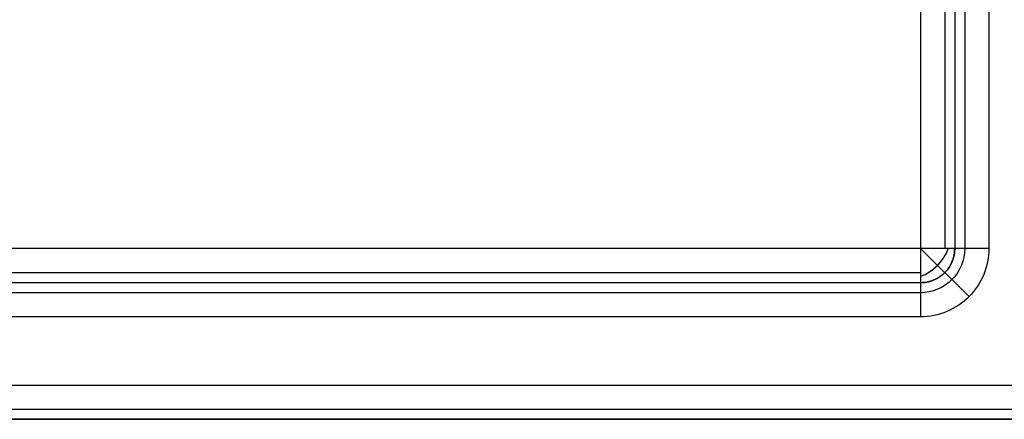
# Model space of a CAD drawing. Header units: millimetres. Extents: x -523 to -383, y 3 to 43.
# Tile 26 of 41: x -387.95 to -385.07, y 3.83 to 5. Entities that reach past the tile are written whole.
import ezdxf

# ---------------------------------------------------------------- set-up
doc = ezdxf.new("R2010")
doc.units = ezdxf.units.MM
doc.header["$MEASUREMENT"] = 0
doc.layers.add('Default', color=7, linetype='Continuous', true_color=0x000000)

msp = doc.modelspace()

# ---------------------------------------------------------------- linework, layer by layer
at = {"layer": 'Default'}
for p, q in [((-385.3135, 41.9258, -46.9014), (-385.3135, 4.3258, -46.9014)), ((-385.3135, 41.9258, -12.2014), (-385.3135, 4.3258, -12.2014)), ((-385.3135, 41.9258, 22.6987), (-385.3135, 4.3258, 22.6987)), ((-385.1135, 41.9258, -44.1014), (-385.1135, 4.3258, -44.1014)), ((-385.1135, 41.9258, -9.4014), (-385.1135, 4.3258, -9.4014)), ((-385.1135, 41.9258, 25.4987), (-385.1135, 4.3258, 25.4987)), ((-385.3135, 4.3258, -46.9014), (-429.0448, 4.3258, -46.9014)), ((-385.3135, 4.3258, -12.2014), (-429.0448, 4.3258, -12.2014)), ((-385.3135, 4.3258, 22.6987), (-429.0448, 4.3258, 22.6987)), ((-385.3135, 4.1258, -44.1014), (-429.0448, 4.1258, -44.1014)), ((-385.3135, 4.1258, -9.4014), (-429.0448, 4.1258, -9.4014)), ((-385.3135, 4.1258, 25.4987), (-429.0448, 4.1258, 25.4987)), ((-429.0448, 3.9258, -47.1014), (-384.9135, 3.9258, -47.1014)), ((-429.0448, 3.9258, -44.1014), (-384.9135, 3.9258, -44.1014)), ((-429.0448, 3.9258, -12.4014), (-384.9135, 3.9258, -12.4014)), ((-429.0448, 3.9258, -9.4014), (-384.9135, 3.9258, -9.4014)), ((-429.0448, 3.9258, 22.4987), (-384.9135, 3.9258, 22.4987)), ((-429.0448, 3.9258, 25.4987), (-384.9135, 3.9258, 25.4987))]:
    msp.add_line(p, q, dxfattribs=at)
at = {"layer": 'Default', "extrusion": (0.503912, -0.503912, 0.701531)}
for centre in [(-269.399, 159.9311, -229.1764), (-269.399, 184.6597, -204.8332), (-269.399, 209.5308, -180.3497)]:
    msp.add_arc(centre, 0.1, 234.9304, 305.0696, dxfattribs=at)
at = {"layer": 'Default', "extrusion": (0.707107, 0.707107, 0)}
for centre in [(275.5166, -46.8014, -269.399), (275.5166, -12.1014, -269.399), (275.5166, 22.7987, -269.399)]:
    msp.add_arc(centre, 0.1, 180, 270, dxfattribs=at)
at = {"layer": 'Default'}
for points in [[(-385.2428, 41.9258, -46.8721), (-385.2428, 23.1258, -46.8721), (-385.2428, 4.3258, -46.8721)], [(-385.2428, 41.9258, -12.1721), (-385.2428, 23.1258, -12.1721), (-385.2428, 4.3258, -12.1721)], [(-385.2428, 41.9258, 22.728), (-385.2428, 23.1258, 22.728), (-385.2428, 4.3258, 22.728)], [(-385.2135, 41.9258, -44.2014), (-385.2135, 23.1258, -44.2014), (-385.2135, 4.3258, -44.2014)], [(-385.2135, 41.9258, -46.8014), (-385.2135, 23.1258, -46.8014), (-385.2135, 4.3258, -46.8014)], [(-385.2135, 41.9258, -45.5014), (-385.2135, 23.1258, -45.5014), (-385.2135, 4.3258, -45.5014)], [(-385.2135, 41.9258, -9.5014), (-385.2135, 23.1258, -9.5014), (-385.2135, 4.3258, -9.5014)], [(-385.2135, 41.9258, -12.1014), (-385.2135, 23.1258, -12.1014), (-385.2135, 4.3258, -12.1014)], [(-385.2135, 41.9258, -10.8014), (-385.2135, 23.1258, -10.8014), (-385.2135, 4.3258, -10.8014)], [(-385.2135, 41.9258, 25.3987), (-385.2135, 23.1258, 25.3987), (-385.2135, 4.3258, 25.3987)], [(-385.2135, 41.9258, 22.7987), (-385.2135, 23.1258, 22.7987), (-385.2135, 4.3258, 22.7987)], [(-385.2135, 41.9258, 24.0987), (-385.2135, 23.1258, 24.0987), (-385.2135, 4.3258, 24.0987)], [(-385.1842, 41.9258, -44.1306), (-385.1842, 23.1258, -44.1306), (-385.1842, 4.3258, -44.1306)], [(-385.1842, 41.9258, -9.4306), (-385.1842, 23.1258, -9.4306), (-385.1842, 4.3258, -9.4306)], [(-385.1842, 41.9258, 25.4694), (-385.1842, 23.1258, 25.4694), (-385.1842, 4.3258, 25.4694)], [(-385.2135, 4.3258, -46.8014), (-385.2135, 4.3258, -45.5014), (-385.2135, 4.3258, -44.2014)], [(-385.2135, 4.3258, -12.1014), (-385.2135, 4.3258, -10.8014), (-385.2135, 4.3258, -9.5014)], [(-385.2135, 4.3258, 22.7987), (-385.2135, 4.3258, 24.0987), (-385.2135, 4.3258, 25.3987)], [(-385.3135, 4.2551, -46.8721), (-407.1791, 4.2551, -46.8721), (-429.0448, 4.2551, -46.8721)], [(-385.3135, 4.2551, -12.1721), (-407.1791, 4.2551, -12.1721), (-429.0448, 4.2551, -12.1721)], [(-385.3135, 4.2551, 22.728), (-407.1791, 4.2551, 22.728), (-429.0448, 4.2551, 22.728)], [(-385.2428, 4.2551, -46.8014), (-385.2428, 4.2551, -45.5014), (-385.2428, 4.2551, -44.2014)], [(-385.2428, 4.2551, -12.1014), (-385.2428, 4.2551, -10.8014), (-385.2428, 4.2551, -9.5014)], [(-385.2428, 4.2551, 22.7987), (-385.2428, 4.2551, 24.0987), (-385.2428, 4.2551, 25.3987)], [(-385.3135, 4.2258, -44.2014), (-407.1791, 4.2258, -44.2014), (-429.0448, 4.2258, -44.2014)], [(-385.3135, 4.2258, -46.8014), (-407.1791, 4.2258, -46.8014), (-429.0448, 4.2258, -46.8014)], [(-385.3135, 4.2258, -45.5014), (-407.1791, 4.2258, -45.5014), (-429.0448, 4.2258, -45.5014)], [(-385.3135, 4.2258, -9.5014), (-407.1791, 4.2258, -9.5014), (-429.0448, 4.2258, -9.5014)], [(-385.3135, 4.2258, -12.1014), (-407.1791, 4.2258, -12.1014), (-429.0448, 4.2258, -12.1014)], [(-385.3135, 4.2258, -10.8014), (-407.1791, 4.2258, -10.8014), (-429.0448, 4.2258, -10.8014)], [(-385.3135, 4.2258, 25.3987), (-407.1791, 4.2258, 25.3987), (-429.0448, 4.2258, 25.3987)], [(-385.3135, 4.2258, 22.7987), (-407.1791, 4.2258, 22.7987), (-429.0448, 4.2258, 22.7987)], [(-385.3135, 4.2258, 24.0987), (-407.1791, 4.2258, 24.0987), (-429.0448, 4.2258, 24.0987)], [(-385.3135, 4.2258, -46.8014), (-385.3135, 4.2258, -45.5014), (-385.3135, 4.2258, -44.2014)], [(-385.3135, 4.2258, -12.1014), (-385.3135, 4.2258, -10.8014), (-385.3135, 4.2258, -9.5014)], [(-385.3135, 4.2258, 22.7987), (-385.3135, 4.2258, 24.0987), (-385.3135, 4.2258, 25.3987)], [(-385.3135, 4.1965, -44.1306), (-407.1791, 4.1965, -44.1306), (-429.0448, 4.1965, -44.1306)], [(-385.3135, 4.1965, -9.4306), (-407.1791, 4.1965, -9.4306), (-429.0448, 4.1965, -9.4306)], [(-385.3135, 4.1965, 25.4694), (-407.1791, 4.1965, 25.4694), (-429.0448, 4.1965, 25.4694)], [(-429.0448, 3.8551, -47.0721), (-406.9791, 3.8551, -47.0721), (-384.9135, 3.8551, -47.0721)], [(-429.0448, 3.8551, -44.1306), (-406.9791, 3.8551, -44.1306), (-384.9135, 3.8551, -44.1306)], [(-429.0448, 3.8551, -12.3721), (-406.9791, 3.8551, -12.3721), (-384.9135, 3.8551, -12.3721)], [(-429.0448, 3.8551, -9.4306), (-406.9791, 3.8551, -9.4306), (-384.9135, 3.8551, -9.4306)], [(-429.0448, 3.8551, 22.528), (-406.9791, 3.8551, 22.528), (-384.9135, 3.8551, 22.528)], [(-429.0448, 3.8551, 25.4694), (-406.9791, 3.8551, 25.4694), (-384.9135, 3.8551, 25.4694)], [(-384.1176, 3.8258, -48.5013), (-453.4173, 3.8258, -48.4301), (-522.717, 3.8258, -48.3588)], [(-384.1176, 3.8258, -13.8013), (-453.4173, 3.8258, -13.7301), (-522.717, 3.8258, -13.6588)], [(-384.1176, 3.8258, 21.0987), (-453.4173, 3.8258, 21.17), (-522.717, 3.8258, 21.2413)], [(-429.0448, 3.8258, -44.2014), (-406.9791, 3.8258, -44.2014), (-384.9135, 3.8258, -44.2014)], [(-429.0448, 3.8258, -47.0014), (-406.9791, 3.8258, -47.0014), (-384.9135, 3.8258, -47.0014)], [(-429.0448, 3.8258, -45.6014), (-406.9791, 3.8258, -45.6014), (-384.9135, 3.8258, -45.6014)], [(-429.0448, 3.8258, -9.5014), (-406.9791, 3.8258, -9.5014), (-384.9135, 3.8258, -9.5014)], [(-429.0448, 3.8258, -12.3014), (-406.9791, 3.8258, -12.3014), (-384.9135, 3.8258, -12.3014)], [(-429.0448, 3.8258, -10.9014), (-406.9791, 3.8258, -10.9014), (-384.9135, 3.8258, -10.9014)], [(-429.0448, 3.8258, 25.3987), (-406.9791, 3.8258, 25.3987), (-384.9135, 3.8258, 25.3987)], [(-429.0448, 3.8258, 22.5987), (-406.9791, 3.8258, 22.5987), (-384.9135, 3.8258, 22.5987)], [(-429.0448, 3.8258, 23.9987), (-406.9791, 3.8258, 23.9987), (-384.9135, 3.8258, 23.9987)]]:
    msp.add_open_spline(points, degree=2, dxfattribs=at)
for points, weights in [([(-385.3135, 4.2258, -46.8014), (-385.2135, 4.2258, -46.8014), (-385.2135, 4.3258, -46.8014)], [1, 0.707106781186, 1]), ([(-385.2135, 4.3258, -46.8014), (-385.2135, 4.3258, -46.9014), (-385.3135, 4.3258, -46.9014)], [1, 0.707106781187, 1]), ([(-385.3135, 4.3258, -46.9014), (-385.3135, 4.2258, -46.9014), (-385.3135, 4.2258, -46.8014)], [1, 0.707106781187, 1]), ([(-385.2135, 4.3258, -45.5014), (-385.2135, 4.2258, -45.5014), (-385.3135, 4.2258, -45.5014)], [1, 0.707106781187, 1]), ([(-385.3135, 4.2258, -12.1014), (-385.2135, 4.2258, -12.1014), (-385.2135, 4.3258, -12.1014)], [1, 0.707106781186, 1]), ([(-385.2135, 4.3258, -12.1014), (-385.2135, 4.3258, -12.2014), (-385.3135, 4.3258, -12.2014)], [1, 0.707106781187, 1]), ([(-385.3135, 4.3258, -12.2014), (-385.3135, 4.2258, -12.2014), (-385.3135, 4.2258, -12.1014)], [1, 0.707106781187, 1]), ([(-385.2135, 4.3258, -10.8014), (-385.2135, 4.2258, -10.8014), (-385.3135, 4.2258, -10.8014)], [1, 0.707106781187, 1]), ([(-385.3135, 4.2258, 22.7987), (-385.2135, 4.2258, 22.7987), (-385.2135, 4.3258, 22.7987)], [1, 0.707106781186, 1]), ([(-385.2135, 4.3258, 22.7987), (-385.2135, 4.3258, 22.6987), (-385.3135, 4.3258, 22.6987)], [1, 0.707106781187, 1]), ([(-385.3135, 4.3258, 22.6987), (-385.3135, 4.2258, 22.6987), (-385.3135, 4.2258, 22.7987)], [1, 0.707106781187, 1]), ([(-385.2135, 4.3258, 24.0987), (-385.2135, 4.2258, 24.0987), (-385.3135, 4.2258, 24.0987)], [1, 0.707106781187, 1]), ([(-385.1135, 4.3258, -44.1014), (-385.2135, 4.3258, -44.1014), (-385.2135, 4.3258, -44.2014)], [1, 0.707106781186, 1]), ([(-385.1135, 4.3258, -9.4014), (-385.2135, 4.3258, -9.4014), (-385.2135, 4.3258, -9.5014)], [1, 0.707106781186, 1]), ([(-385.1135, 4.3258, 25.4987), (-385.2135, 4.3258, 25.4987), (-385.2135, 4.3258, 25.3987)], [1, 0.707106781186, 1]), ([(-385.2423, 4.2556, -44.2014), (-385.2423, 4.2556, -44.1014), (-385.1711, 4.1853, -44.1014)], [1, 0.707106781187, 1]), ([(-385.2423, 4.2556, -9.5014), (-385.2423, 4.2556, -9.4014), (-385.1711, 4.1853, -9.4014)], [1, 0.707106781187, 1]), ([(-385.2423, 4.2556, 25.3987), (-385.2423, 4.2556, 25.4987), (-385.1711, 4.1853, 25.4987)], [1, 0.707106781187, 1]), ([(-385.3135, 4.2258, -44.2014), (-385.3135, 4.2258, -44.1014), (-385.3135, 4.1258, -44.1014)], [1, 0.707106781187, 1]), ([(-385.3135, 4.2258, -9.5014), (-385.3135, 4.2258, -9.4014), (-385.3135, 4.1258, -9.4014)], [1, 0.707106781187, 1]), ([(-385.3135, 4.2258, 25.3987), (-385.3135, 4.2258, 25.4987), (-385.3135, 4.1258, 25.4987)], [1, 0.707106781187, 1])]:
    msp.add_rational_spline(points, weights, degree=2, dxfattribs=at)
for points in [[(-385.2135, 4.3258, -44.2014), (-385.2133, 4.2998, -44.2014), (-385.235, 4.2478, -44.2014), (-385.2871, 4.2257, -44.2014), (-385.3135, 4.2258, -44.2014)], [(-385.1135, 4.3258, -44.1014), (-385.1132, 4.2739, -44.1014), (-385.1566, 4.1697, -44.1014), (-385.2606, 4.1255, -44.1014), (-385.3135, 4.1258, -44.1014)], [(-385.1842, 4.3258, -44.1306), (-385.184, 4.2922, -44.1306), (-385.2121, 4.2249, -44.1306), (-385.2793, 4.1963, -44.1306), (-385.3135, 4.1965, -44.1306)], [(-385.2135, 4.3258, -9.5014), (-385.2133, 4.2998, -9.5014), (-385.235, 4.2478, -9.5014), (-385.2871, 4.2257, -9.5014), (-385.3135, 4.2258, -9.5014)], [(-385.1135, 4.3258, -9.4014), (-385.1132, 4.2739, -9.4014), (-385.1566, 4.1697, -9.4014), (-385.2606, 4.1255, -9.4014), (-385.3135, 4.1258, -9.4014)], [(-385.1842, 4.3258, -9.4306), (-385.184, 4.2922, -9.4306), (-385.2121, 4.2249, -9.4306), (-385.2793, 4.1963, -9.4306), (-385.3135, 4.1965, -9.4306)], [(-385.2135, 4.3258, 25.3987), (-385.2133, 4.2998, 25.3987), (-385.235, 4.2478, 25.3987), (-385.2871, 4.2257, 25.3987), (-385.3135, 4.2258, 25.3987)], [(-385.1135, 4.3258, 25.4987), (-385.1132, 4.2739, 25.4987), (-385.1566, 4.1697, 25.4987), (-385.2606, 4.1255, 25.4987), (-385.3135, 4.1258, 25.4987)], [(-385.1842, 4.3258, 25.4694), (-385.184, 4.2922, 25.4694), (-385.2121, 4.2249, 25.4694), (-385.2793, 4.1963, 25.4694), (-385.3135, 4.1965, 25.4694)]]:
    msp.add_open_spline(points, degree=3, knots=[0, 0, 0, 0, 0.1557943, 0.3141572, 0.3141572, 0.3141572, 0.3141572], dxfattribs=at)

doc.saveas('drawing.dxf')
